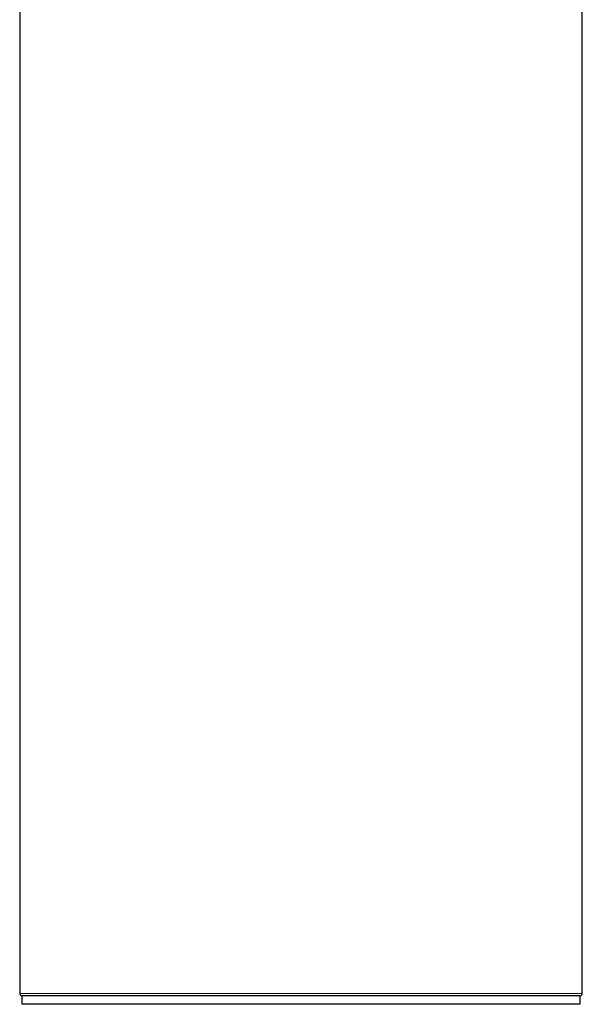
# Model space of a CAD drawing. Header units: millimetres. Extents: x 8 to 674, y 12 to 828.
# Tile 14 of 25: x 326 to 376, y 653 to 740. Entities that reach past the tile are written whole.
import ezdxf

# ---------------------------------------------------------------- set-up
doc = ezdxf.new("R2010")
doc.units = ezdxf.units.MM

msp = doc.modelspace()

# ---------------------------------------------------------------- linework, layer by layer
at = {"color": 7, "linetype": 'Continuous', "lineweight": 30}
for p, q in [((326.5, 785.757), (326.5, 653.943)), ((376.5, 653.943), (376.5, 785.757)), ((326.7, 653.743), (326.7, 652.993)), ((376.3, 653.743), (326.7, 653.743)), ((351.5, 653.743), (326.7, 653.743)), ((376.3, 653.743), (351.5, 653.743)), ((376.3, 652.993), (376.3, 653.743)), ((376.3, 652.993), (326.7, 652.993))]:
    msp.add_line(p, q, dxfattribs=at)
at = {"color": 252, "linetype": 'Continuous', "lineweight": 0}
for p, q in [((326.5, 653.943), (351.5, 653.943)), ((351.5, 653.943), (376.5, 653.943))]:
    msp.add_line(p, q, dxfattribs=at)
at = {"color": 7, "linetype": 'Continuous', "lineweight": 30}
for centre, start, end in [((326.7, 653.943), 180, 270), ((376.3, 653.943), 270, 0)]:
    msp.add_arc(centre, 0.2, start, end, dxfattribs=at)

doc.saveas('drawing.dxf')
